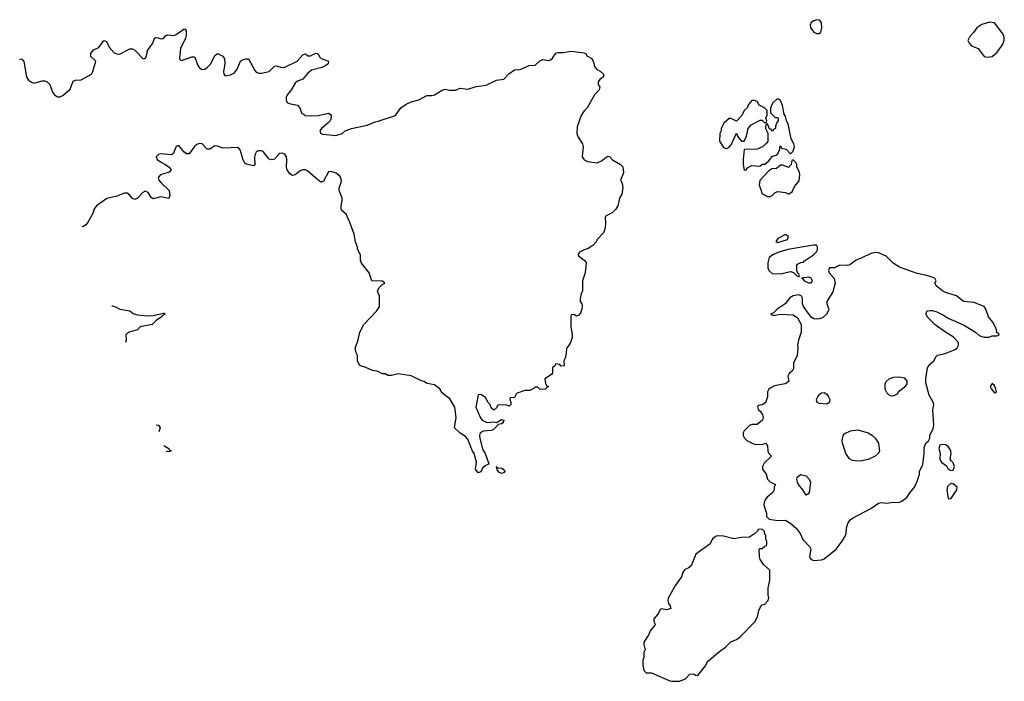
# Model space of a CAD drawing. Header units: inches. Extents: x 2396598 to 2566999, y 262085 to 451979.
# Tile 70 of 256: x 2399097 to 2406725, y 344366 to 349492. Entities that reach past the tile are written whole.
import ezdxf

# ---------------------------------------------------------------- set-up
doc = ezdxf.new("R2010")
doc.units = ezdxf.units.IN
doc.header["$MEASUREMENT"] = 0
doc.layers.add('C3394', color=7, linetype='Continuous')
doc.layers.add('C4304', color=7, linetype='Continuous')

msp = doc.modelspace()

# ---------------------------------------------------------------- linework, layer by layer
at = {"layer": 'C3394', "color": 5, "elevation": 60}
for points in [[(2399096.9, 349185.2), (2399110, 349188), (2399128.7, 349168.7), (2399150.6, 349050), (2399165.1, 349025.1), (2399187.3, 349007.3), (2399210, 349001.6), (2399270, 349019.1), (2399290, 349018), (2399310.3, 349010.4), (2399330.4, 348990.4), (2399350, 348931.3), (2399367.3, 348910), (2399390, 348894), (2399410, 348894), (2399430, 348904), (2399486.8, 348953.2), (2399510, 349014.8), (2399530, 349024.9), (2399574, 349026), (2399652.7, 349070), (2399663.7, 349090), (2399686.6, 349170), (2399647.7, 349207.7), (2399647.6, 349230), (2399670, 349258), (2399710, 349276.3), (2399750, 349331.3), (2399770, 349324.7), (2399790, 349278.8), (2399830, 349234.8), (2399850, 349226.8), (2399870, 349226), (2399950, 349267.7), (2399970, 349267.3), (2399990, 349256), (2400000, 349245.2)], [(2400000, 348104.1), (2399990, 348098.4), (2399970, 348107), (2399941.3, 348141.3), (2399930, 348147.3), (2399910, 348147.6), (2399850, 348124.7), (2399773, 348107), (2399693, 348050), (2399673.5, 348026.5), (2399662.4, 347990), (2399621.4, 347918.6), (2399610, 347902.7), (2399590, 347889.2), (2399581.8, 347886.5)], [(2399809.8, 347275.9), (2399815.2, 347275.2), (2399845.5, 347265.5), (2399874, 347250), (2399950, 347236), (2399976.7, 347216.7), (2400000, 347208.8)], [(2400000, 347086.5), (2399944.7, 347070), (2399930, 347061.2), (2399918.8, 347050), (2399922.8, 347010), (2399915.7, 346992.3)]]:
    msp.add_lwpolyline(points, dxfattribs=at)
at = {"layer": 'C4304', "color": 5}
for points, elevation in [([(2405270, 349492.4), (2405250, 349484.7), (2405230, 349469.4), (2405222, 349450), (2405224, 349430), (2405250, 349396.4), (2405270, 349384.9), (2405290, 349384.7), (2405303.1, 349396.9), (2405311.9, 349428.1), (2405309.5, 349470), (2405293.2, 349490)], 80), ([(2406610, 349474), (2406550, 349455.3), (2406511.3, 349430), (2406486.4, 349393.6), (2406456.9, 349363.1), (2406442, 349330), (2406452, 349310), (2406471.1, 349291.1), (2406522, 349270), (2406570, 349206.8), (2406590, 349201), (2406630, 349207.3), (2406670, 349241), (2406710, 349298), (2406725.2, 349330), (2406725.2, 349350), (2406721.2, 349370), (2406709.2, 349390), (2406650, 349468)], 80), ([(2404790, 348866), (2404770, 348866), (2404743.6, 348836.4), (2404734, 348810), (2404710, 348788), (2404690.9, 348749.1), (2404650, 348706), (2404610, 348728), (2404592.7, 348727.3), (2404552, 348690), (2404532, 348650), (2404532, 348630), (2404522, 348610), (2404518, 348550), (2404550, 348502), (2404570, 348494), (2404590, 348502), (2404610, 348522), (2404650, 348614), (2404658, 348590), (2404670, 348572), (2404690, 348552), (2404710, 348552), (2404729, 348590), (2404742, 348650), (2404763.1, 348676.9), (2404832.7, 348712.7), (2404850, 348714), (2404870, 348694), (2404882, 348698), (2404886, 348710), (2404878, 348730), (2404888.4, 348751.6), (2404888, 348790), (2404868, 348810), (2404826, 348830), (2404810, 348858)], 80), ([(2404976.4, 348876.4), (2404963.6, 348876.4), (2404930, 348846), (2404914, 348810), (2404914, 348770), (2404950, 348734), (2404970, 348734), (2404974, 348730), (2404974, 348710), (2404963.6, 348696.4), (2404952.7, 348667.3), (2404951.6, 348648.4), (2404938, 348642), (2404934, 348630), (2404928.4, 348628.4), (2404922, 348642), (2404907.3, 348647.3), (2404890, 348686), (2404878, 348682), (2404874, 348650), (2404892, 348612), (2404892, 348548), (2404883.6, 348536.4), (2404851.6, 348508.4), (2404811.1, 348488.9), (2404710, 348486), (2404702, 348410), (2404702, 348370), (2404710, 348326), (2404726, 348330), (2404736.4, 348343.6), (2404770, 348362), (2404830, 348358), (2404850, 348372), (2404870, 348374), (2404900.4, 348399.6), (2404930, 348434), (2404956.4, 348443.6), (2404970, 348454), (2404986, 348490), (2404986, 348510), (2404990, 348514), (2404998, 348498), (2405034, 348490), (2405070, 348454), (2405090, 348474), (2405099, 348510), (2405094, 348530), (2405074, 348570), (2405050, 348686), (2405038, 348710), (2405030, 348746), (2405020.4, 348760.4), (2405007.3, 348827.3), (2404990, 348866)], 80), ([(2405090, 348406), (2405078, 348402), (2405074, 348370), (2405052.7, 348347.3), (2405010, 348366), (2404990, 348366), (2404959.6, 348340.4), (2404923.6, 348336.4), (2404899.6, 348320.4), (2404830, 348246), (2404824.7, 348210), (2404842, 348170), (2404846.4, 348146.4), (2404890, 348122), (2404910, 348122), (2404926, 348130), (2404950, 348154), (2404970, 348162), (2405030, 348154), (2405050, 348142), (2405056.4, 348143.6), (2405080.4, 348159.6), (2405100.2, 348199.8), (2405136.4, 348243.6), (2405142, 348290), (2405138, 348310), (2405118, 348350), (2405118, 348370), (2405110, 348386)], 80), ([(2405030, 347828), (2404970, 347798), (2404954, 347770), (2404970, 347766), (2405046, 347790), (2405053.6, 347813.6)], 80), ([(2405270, 347746), (2405246, 347746), (2405048.1, 347711.9), (2404970, 347689.2), (2404931.3, 347670), (2404904.7, 347650), (2404892.7, 347607.3), (2404892, 347570), (2404902, 347550), (2404926.4, 347526.4), (2404990, 347522), (2405070, 347542), (2405092.7, 347532.7), (2405114, 347510), (2405130, 347502), (2405136.4, 347503.6), (2405138, 347510), (2405130, 347526), (2405126, 347526), (2405118, 347550), (2405118, 347590), (2405122, 347598), (2405148.4, 347611.6), (2405170, 347614), (2405176.4, 347623.6), (2405246, 347670), (2405270, 347694), (2405278, 347710), (2405278, 347730)], 80), ([(2405730, 347689.3), (2405690, 347680.9), (2405616.4, 347643.6), (2405578, 347630), (2405528.1, 347591.9), (2405510, 347586.6), (2405450.7, 347589.3), (2405410, 347568.7), (2405370, 347568.7), (2405363.8, 347550), (2405368.4, 347530), (2405406.1, 347486.1), (2405415.8, 347450), (2405397.4, 347382.6), (2405351.3, 347310), (2405351.3, 347290), (2405366, 347250), (2405362, 347238), (2405346.8, 347210), (2405316.4, 347183.6), (2405290, 347173.6), (2405270, 347171.6), (2405250, 347174.5), (2405227.7, 347187.7), (2405169.5, 347269.5), (2405162, 347290), (2405160.9, 347330), (2405155.3, 347350), (2405130, 347361.2), (2405090, 347353.2), (2405062.5, 347337.5), (2405028.5, 347291.5), (2404964.7, 347250), (2404938, 347222), (2404914, 347210), (2404930, 347202), (2404950, 347202), (2404989, 347211), (2405090, 347206.8), (2405123, 347183), (2405151, 347130), (2405150.9, 347070.9), (2405130.7, 347010), (2405124, 346970), (2405126.8, 346950), (2405121, 346890), (2405091, 346830), (2405091.3, 346790), (2405081, 346770), (2405058.8, 346750), (2405047.3, 346730), (2405054.8, 346690), (2405028.1, 346671.9), (2404945.1, 346654.9), (2404910, 346637.2), (2404901, 346630), (2404891, 346610), (2404891, 346570), (2404875.3, 346524.7), (2404850, 346508), (2404818, 346502), (2404814, 346490), (2404822, 346470), (2404836, 346456), (2404851, 346430), (2404856, 346410), (2404850.8, 346389.2), (2404810, 346355.3), (2404770, 346355.3), (2404750, 346348), (2404710, 346306), (2404702, 346290), (2404702, 346270), (2404712, 346250), (2404731.1, 346231.1), (2404771.1, 346211.1), (2404790, 346204.7), (2404850, 346202), (2404874, 346210), (2404891.6, 346191.6), (2404892, 346150), (2404902, 346130), (2404922, 346110), (2404864.4, 346055.6), (2404850.7, 346030), (2404851, 346010), (2404881, 345970), (2404891.1, 345931.1), (2404910, 345912), (2404951.3, 345890), (2404942, 345870), (2404942, 345850), (2404932, 345830), (2404888, 345792), (2404870.8, 345770), (2404864, 345750), (2404862.8, 345730), (2404882, 345670), (2404883.6, 345643.6), (2404903.6, 345623.6), (2404970, 345612), (2405030, 345614), (2405072, 345590), (2405112.8, 345552.8), (2405142.8, 345510), (2405164.9, 345464.9), (2405216.3, 345410), (2405225.5, 345390), (2405214.8, 345330), (2405221.1, 345321.1), (2405230, 345311), (2405250, 345302.8), (2405310, 345307.3), (2405330, 345316), (2405422, 345390), (2405470, 345451.3), (2405492.7, 345490), (2405499.3, 345510), (2405503.7, 345556.3), (2405514, 345590), (2405530, 345616), (2405548.7, 345630), (2405690, 345704), (2405750, 345746.8), (2405770, 345751), (2405810, 345747.3), (2405870, 345754), (2405909.1, 345750.9), (2405930, 345761), (2405970, 345791.3), (2405992.9, 345827.1), (2406028.7, 345870), (2406048.7, 345910), (2406068.7, 345970), (2406068.9, 345991.1), (2406094.6, 346045.4), (2406104, 346130), (2406103.1, 346176.9), (2406118, 346210), (2406138, 346230), (2406148, 346250), (2406148.4, 346271.6), (2406174.6, 346325.4), (2406178, 346350), (2406172.7, 346470), (2406179.5, 346510), (2406174.5, 346530), (2406143.3, 346583.3), (2406118, 346678), (2406116, 346710), (2406130, 346794), (2406143.1, 346816.9), (2406178, 346850), (2406196.4, 346883.6), (2406208, 346892), (2406266, 346906), (2406343.7, 346936.3), (2406359, 346950), (2406369.2, 346970), (2406369.2, 346990), (2406331.6, 347031.6), (2406268.7, 347070), (2406190, 347129), (2406130, 347188.7), (2406119, 347210), (2406122, 347230), (2406130, 347236), (2406150, 347238.8), (2406170, 347238.8), (2406202, 347230), (2406250, 347206), (2406295.9, 347175.9), (2406410, 347126.8), (2406502, 347070), (2406530, 347044.7), (2406550, 347038), (2406570, 347032), (2406607.3, 347032.7), (2406630, 347042), (2406670, 347042), (2406686, 347050), (2406682, 347062), (2406667.3, 347067.3), (2406666, 347090), (2406658, 347110), (2406635.3, 347150), (2406602, 347190), (2406582, 347250), (2406568.9, 347268.9), (2406490, 347301.2), (2406410, 347309.2), (2406354, 347354), (2406270, 347379), (2406248, 347390), (2406198, 347430), (2406186, 347450), (2406198, 347470), (2406186, 347490), (2406126, 347510), (2406050, 347525.2), (2405913.6, 347573.6), (2405864.8, 347604.8), (2405810, 347661.2), (2405750, 347686)], 80), ([(2405210, 347498), (2405154, 347490), (2405164.7, 347484.7), (2405174, 347470), (2405190, 347462), (2405210, 347454), (2405230, 347454), (2405238, 347470), (2405228.7, 347490)], 80), ([(2405850, 346576), (2405830, 346586), (2405818.3, 346598.3), (2405802.4, 346630), (2405801.6, 346670), (2405809.6, 346690), (2405833.2, 346710), (2405870, 346723), (2405910, 346725.5), (2405950, 346718), (2405970.4, 346690.4), (2405970.4, 346670), (2405950, 346643.7), (2405906, 346610), (2405890, 346588.7), (2405870, 346577.2)], 80), ([(2406630, 346672.3), (2406616.3, 346650), (2406626, 346630), (2406650, 346602), (2406657.5, 346602.5), (2406664, 346610), (2406660.7, 346630), (2406650, 346658)], 80), ([(2405350, 346513.2), (2405290, 346519.5), (2405273.2, 346530), (2405269.6, 346550), (2405279.3, 346570), (2405297.2, 346590), (2405310, 346600.7), (2405330, 346602.8), (2405350, 346590.7), (2405364, 346570), (2405372.7, 346550), (2405370, 346529.2)], 80), ([(2405610, 346072), (2405570, 346073.6), (2405550, 346077.6), (2405527, 346090), (2405498.7, 346130), (2405472, 346210), (2405469.4, 346230.6), (2405477.2, 346270), (2405490, 346286), (2405533.8, 346306.2), (2405590, 346314.4), (2405670.7, 346290), (2405704.9, 346270), (2405724.4, 346250), (2405750.4, 346210), (2405758, 346150), (2405747.7, 346130), (2405724.9, 346110), (2405670, 346084.2)], 80), ([(2406250, 346202), (2406225.2, 346194.8), (2406219.1, 346170), (2406227.7, 346130), (2406226.8, 346090), (2406233, 346073), (2406241.6, 346061.6), (2406276.4, 346036.4), (2406290.5, 346010.5), (2406310, 345998.8), (2406330, 346001), (2406340.5, 346030), (2406330, 346059.5), (2406313.1, 346073.1), (2406307, 346087), (2406313.3, 346130), (2406310.5, 346150.5), (2406300.3, 346170), (2406290, 346185.1), (2406270, 346198.7)], 80), ([(2402830, 345976), (2402810, 345986.6), (2402794, 346010), (2402798, 346018), (2402788, 346030), (2402801, 346021), (2402830, 346018), (2402842.8, 346010), (2402858, 345990), (2402850, 345984)], 60), ([(2405190, 345809.5), (2405163.7, 345850), (2405129.7, 345889.7), (2405122, 345910), (2405118, 345930), (2405122, 345950), (2405150, 345967.7), (2405190, 345959.1), (2405213.3, 345933.3), (2405224.9, 345910), (2405212.2, 345827.8), (2405203.5, 345816.5)], 80), ([(2406310, 345898), (2406285.1, 345874.9), (2406279.1, 345850), (2406290, 345782), (2406310, 345780.7), (2406357.2, 345850), (2406359, 345870), (2406330, 345896)], 80), ([(2404850, 345546), (2404818, 345542), (2404814, 345530), (2404790, 345508), (2404750, 345482), (2404690, 345479), (2404630, 345469.2), (2404550, 345491.8), (2404510, 345494), (2404492, 345490), (2404464.7, 345470), (2404446, 345430), (2404336, 345350), (2404299.3, 345260.7), (2404276.4, 345243.6), (2404250, 345231.8), (2404234.9, 345210), (2404223.8, 345176.2), (2404178.8, 345110), (2404120.7, 345010), (2404118, 344990), (2404123, 344970), (2404136, 344950), (2404142, 344930), (2404110, 344919), (2404070, 344928.7), (2404058, 344922), (2404042.8, 344890), (2404011, 344850), (2404011, 344830), (2404021, 344810), (2404018.8, 344801.2), (2403982, 344758), (2403970.7, 344729.3), (2403931.6, 344668.4), (2403931.3, 344650), (2403942, 344610), (2403932, 344590), (2403932, 344550), (2403924.7, 344530), (2403924.7, 344490), (2403932, 344450), (2403950, 344432), (2403991.1, 344431.1), (2404134, 344370), (2404150, 344366), (2404210, 344366), (2404255.5, 344384.5), (2404290, 344422), (2404310, 344424.7), (2404322, 344422), (2404332.7, 344412.7), (2404350, 344412), (2404410, 344484.7), (2404421.2, 344510), (2404434.2, 344525.8), (2404509, 344590), (2404565.2, 344630), (2404607, 344673), (2404649.4, 344690.6), (2404679, 344710), (2404791.9, 344828.1), (2404813.6, 344866.4), (2404824.1, 344915.9), (2404836.5, 344943.5), (2404850, 344958), (2404870, 344964.7), (2404894, 344990), (2404902, 345010), (2404896.4, 345036.4), (2404895.3, 345090), (2404909, 345150), (2404908.4, 345228.4), (2404859, 345270), (2404834, 345310), (2404828.9, 345331.1), (2404826, 345390), (2404830, 345394), (2404850, 345394), (2404870, 345414), (2404882, 345418), (2404886, 345430), (2404886, 345450), (2404878, 345470), (2404876.4, 345496.4), (2404867.3, 345512.7), (2404867.3, 345527.3)], 80)]:
    msp.add_lwpolyline(points, close=True, dxfattribs=dict(at, elevation=elevation))
at = {"layer": 'C4304', "color": 5, "elevation": 60}
for points in [[(2400000, 349245.2), (2400050, 349191.3), (2400070, 349191.3), (2400079.3, 349210), (2400087.6, 349252.4), (2400127.3, 349310), (2400139.1, 349340.9), (2400150, 349354.8), (2400170, 349353), (2400190, 349343), (2400210, 349347.3), (2400230, 349370.6), (2400244.2, 349375.8), (2400290, 349370.3), (2400310, 349378.9), (2400370, 349421), (2400378.8, 349418.8), (2400387.1, 349407.1), (2400387.2, 349370), (2400382.3, 349350), (2400344, 349270), (2400335.3, 349195.3), (2400340.7, 349180.7), (2400350, 349176), (2400430, 349205.5), (2400450, 349204), (2400462.6, 349182.6), (2400477.4, 349137.4), (2400490, 349118.4), (2400510, 349107.6), (2400530, 349110.3), (2400550, 349122.3), (2400577.7, 349150), (2400610, 349214.8), (2400630, 349230.6), (2400670.3, 349210.3), (2400683.8, 349190), (2400685.3, 349150), (2400677.1, 349090), (2400679.1, 349070), (2400690, 349057.3), (2400730, 349065.3), (2400760.1, 349079.9), (2400783, 349110), (2400808.6, 349171.4), (2400830, 349184.9), (2400850, 349190.4), (2400870, 349188), (2400919.3, 349099.3), (2400930, 349086.4), (2400950, 349077), (2400970, 349077.4), (2401030, 349091.8), (2401070, 349132.2), (2401084.2, 349135.8), (2401130, 349120.8), (2401150, 349123.9), (2401246.6, 349170), (2401290, 349219.1), (2401310, 349227.3), (2401330, 349213.4), (2401350, 349213), (2401390, 349232), (2401402, 349230), (2401410, 349226), (2401421.5, 349201.5), (2401431.5, 349191.5), (2401490.2, 349170.2), (2401488, 349150), (2401470, 349136.9), (2401438.8, 349121.2), (2401358.9, 349101.1), (2401330, 349076.9), (2401290, 349032.8), (2401250, 349015), (2401230, 348999.7), (2401196.3, 348943.7), (2401168.9, 348910), (2401161.7, 348890), (2401162.3, 348870), (2401170.3, 348850.3), (2401183.8, 348843.8), (2401250.5, 348830), (2401266.4, 348810), (2401280.5, 348770), (2401310.2, 348750.2), (2401346.2, 348746.2), (2401410, 348750.1), (2401488.1, 348768.1), (2401501.6, 348761.6), (2401510.6, 348750), (2401510.5, 348730.5), (2401501.1, 348710), (2401484.2, 348690), (2401434.6, 348650), (2401422.3, 348630), (2401430.3, 348610.3), (2401445.4, 348605.4), (2401545.9, 348594.1), (2401595.3, 348610), (2401619, 348630), (2401668, 348650), (2401790, 348676), (2401850, 348700.4), (2401875.1, 348704.9), (2402009.4, 348750.6), (2402049.4, 348810), (2402090, 348838.8), (2402130, 348854.8), (2402189.5, 348870.5), (2402250, 348904), (2402290, 348904.4), (2402310, 348910.4), (2402370, 348947.3), (2402394, 348954), (2402427.5, 348947.5), (2402473.2, 348946.8), (2402510, 348962), (2402570, 348954), (2402634.4, 348974.4), (2402710, 348984), (2402790, 349023.7), (2402847.5, 349032.5), (2402887, 349073), (2402930, 349104), (2402974.5, 349105.5), (2403043.2, 349136.8), (2403090, 349141), (2403127.2, 349172.8), (2403150, 349184), (2403190, 349177.1), (2403210, 349180.5), (2403226, 349194), (2403250, 349232.7), (2403270, 349239.1), (2403310, 349237.6), (2403370, 349247.3), (2403470, 349236), (2403482, 349230), (2403491.6, 349211.6), (2403530.8, 349190.8), (2403543.5, 349163.5), (2403551.3, 349130), (2403564.7, 349110), (2403593.7, 349093.7), (2403621, 349070), (2403621, 349050), (2403592, 349030), (2403578, 349010), (2403578, 348990), (2403591, 348970), (2403586, 348950), (2403550.5, 348909.5), (2403494, 348810), (2403470, 348786), (2403446.4, 348750), (2403416.7, 348663.3), (2403412.2, 348610), (2403422.5, 348582.5), (2403457, 348530), (2403462.4, 348510), (2403454, 348430), (2403470, 348407.3), (2403494.9, 348394.9), (2403570, 348384.4), (2403610, 348401.6), (2403630, 348420.7), (2403654, 348434), (2403670, 348431), (2403690, 348406.8), (2403750.9, 348370.9), (2403770, 348352), (2403774.8, 348305.2), (2403752, 348250), (2403764.7, 348224.7), (2403771, 348190), (2403760.7, 348139.3), (2403744.7, 348110), (2403730.7, 348049.3), (2403715.3, 348024.7), (2403690, 347998), (2403632, 347968), (2403634.8, 347910), (2403631, 347870), (2403619.8, 347840.2), (2403572, 347790), (2403562, 347770), (2403536.8, 347743.2), (2403501.4, 347718.6), (2403470.9, 347709.1), (2403434, 347690), (2403423.6, 347676.4), (2403424.7, 347664.7), (2403471.3, 347630), (2403484.7, 347610), (2403478, 347530), (2403458, 347470), (2403456, 347390), (2403446, 347370), (2403438, 347330), (2403438, 347310), (2403450.8, 347290.8), (2403454, 347274), (2403453, 347250), (2403442, 347218), (2403430, 347202), (2403410, 347195.3), (2403390, 347208.7), (2403370, 347206), (2403366, 347190), (2403366, 347110), (2403376, 347056), (2403376, 347030), (2403364.7, 346990), (2403350, 346966), (2403332, 346948), (2403330.9, 346909.1), (2403322, 346870), (2403312, 346850), (2403314, 346810), (2403290, 346808.7), (2403282, 346822), (2403250, 346826), (2403242, 346810), (2403226, 346794), (2403223.6, 346756.4), (2403218, 346742), (2403164.7, 346710), (2403170, 346674), (2403178, 346658), (2403194, 346650), (2403178, 346642), (2403174, 346630), (2403130, 346628), (2403110, 346646), (2403090, 346646), (2403083.6, 346636.4), (2403050, 346618), (2403010, 346618), (2402950, 346598), (2402944.7, 346595.3), (2402930, 346566), (2402898, 346562), (2402894, 346550), (2402902, 346530), (2402902, 346510), (2402890, 346498), (2402870, 346506), (2402812.7, 346507.3), (2402798, 346502), (2402792.7, 346487.3), (2402770, 346468), (2402750, 346486), (2402742, 346510), (2402726.6, 346526.6), (2402704.7, 346564.7), (2402670, 346588), (2402650, 346586), (2402631.3, 346490), (2402667.9, 346407.9), (2402681, 346390), (2402710, 346373.4), (2402730, 346370.7), (2402770, 346376), (2402790, 346371.3), (2402830, 346394), (2402851.3, 346390), (2402842, 346378), (2402842, 346370), (2402830, 346362), (2402803.6, 346356.4), (2402802, 346350), (2402764.5, 346315.5), (2402750.5, 346309.5), (2402690, 346302.9), (2402664, 346290), (2402660.5, 346270), (2402663.1, 346250), (2402683.6, 346163.6), (2402703, 346130), (2402731.1, 346051.1), (2402734, 346050), (2402703.4, 346036.6), (2402682.8, 346017.2), (2402670, 345988.7), (2402650, 345982), (2402629.4, 346010), (2402635.1, 346064.9), (2402618, 346130), (2402606, 346150), (2402570, 346242), (2402550, 346264), (2402510, 346289), (2402465.2, 346330), (2402478, 346410), (2402468.7, 346490), (2402430, 346555.3), (2402390, 346582), (2402370, 346602), (2402352.1, 346632.1), (2402310, 346662), (2402253.6, 346673.6), (2402229.1, 346689.1), (2402210, 346694), (2402130, 346734), (2402030, 346749), (2401976.4, 346736.4), (2401950, 346735.3), (2401930, 346748), (2401908.9, 346748.9), (2401866, 346770), (2401830, 346774), (2401778.6, 346798.6), (2401738, 346810), (2401721.2, 346830), (2401713.2, 346850), (2401714, 346890), (2401704, 346910), (2401697.2, 346950), (2401717.5, 347002.5), (2401732.7, 347070), (2401762.7, 347130), (2401863, 347237), (2401884.5, 347270), (2401884, 347350), (2401868, 347390), (2401883.1, 347416.9), (2401903.1, 347436.9), (2401926, 347450), (2401907.3, 347467.3), (2401826, 347470), (2401804, 347530), (2401745.6, 347605.6), (2401738, 347630), (2401737.2, 347670), (2401714, 347714), (2401713.2, 347730), (2401698, 347770), (2401688, 347830), (2401653.2, 347930), (2401625.1, 347985.1), (2401592.7, 348012.7), (2401586.6, 348026.6), (2401587, 348050), (2401596.2, 348090), (2401595.1, 348110), (2401571, 348170), (2401571, 348189), (2401587.4, 348230), (2401589.8, 348250), (2401578.6, 348278.6), (2401550, 348302.8), (2401510, 348316.9), (2401490, 348313.6), (2401450, 348240.9), (2401430, 348234.5), (2401390, 348263.5), (2401330, 348318), (2401310, 348328.2), (2401290, 348328.2), (2401270, 348320.5), (2401230, 348289.6), (2401210, 348285.6), (2401190, 348297.6), (2401169, 348329), (2401163.1, 348350), (2401166.6, 348410), (2401163, 348430), (2401151.3, 348450), (2401130, 348458.9), (2401110, 348455.6), (2401070, 348412.3), (2401050, 348405.6), (2401030, 348412.3), (2400983.7, 348470), (2400970, 348476.9), (2400944.6, 348475.4), (2400930, 348467), (2400920.3, 348450), (2400916, 348430), (2400919.1, 348370), (2400910, 348359.3), (2400852.6, 348372.6), (2400841.8, 348381.8), (2400827.4, 348407.4), (2400803.9, 348483.9), (2400790, 348501.2), (2400670, 348496.2), (2400630, 348512.7), (2400610, 348516), (2400570, 348489.4), (2400550, 348489.4), (2400511.8, 348530), (2400490, 348533.5), (2400470, 348525.1), (2400452.2, 348510), (2400410, 348452.3), (2400390, 348452.3), (2400369.6, 348469.6), (2400330, 348517.2), (2400310, 348509), (2400285.8, 348454.2), (2400274, 348446), (2400190, 348453.6), (2400172.8, 348447.2), (2400154.8, 348430), (2400160.7, 348410), (2400187.3, 348390), (2400230, 348368), (2400254, 348350), (2400270.6, 348330), (2400256, 348310), (2400186.8, 348290), (2400170.5, 348270), (2400175.8, 348250), (2400190, 348230.5), (2400255.8, 348170), (2400259.5, 348130), (2400252.5, 348107.5), (2400190, 348119.8), (2400130, 348104.5), (2400115.8, 348115.8), (2400093, 348153), (2400070, 348164.7), (2400050, 348154.7), (2400010.2, 348109.8), (2400000, 348104.1)], [(2400000, 347208.8), (2400010, 347205.3), (2400090, 347198.7), (2400130, 347201.6), (2400210, 347217.3), (2400217.3, 347217.3), (2400224.7, 347210), (2400201.6, 347198.4), (2400197.3, 347190), (2400156.5, 347163.5), (2400122.8, 347130), (2400030, 347111.5), (2400010, 347089.5), (2400000, 347086.5)], [(2400154.8, 346352), (2400172, 346350), (2400184.7, 346330), (2400174.9, 346298.2)], [(2400213.6, 346194.4), (2400251.3, 346170), (2400258, 346158), (2400270, 346151.3), (2400270, 346148), (2400250, 346145.2)], [(2400250, 346145.2), (2400230.6, 346149.1)]]:
    msp.add_lwpolyline(points, dxfattribs=at)

doc.saveas('drawing.dxf')
